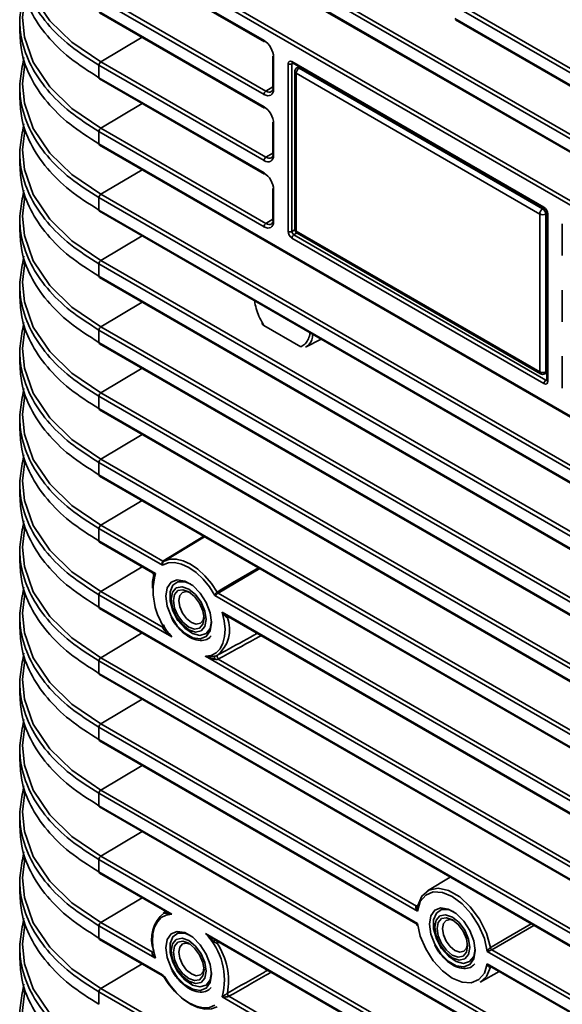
# Model space of a CAD drawing. Header units: millimetres. Extents: x 0 to 1118, y 0 to 864.
# Tile 11 of 250: x 102 to 115, y 198 to 221. Entities that reach past the tile are written whole.
import ezdxf

# ---------------------------------------------------------------- set-up
doc = ezdxf.new("R2010")
doc.units = ezdxf.units.MM

msp = doc.modelspace()

# ---------------------------------------------------------------- linework, layer by layer
at = {"color": 7, "linetype": 'Continuous', "lineweight": 35}
for p, q in [((188.261, 174.057), (104.292, 222.531)), ((104.336, 222.608), (188.305, 174.133)), ((145.446, 200.305), (107.333, 222.307)), ((107.443, 222.345), (145.423, 200.419)), ((104.292, 222.244), (108.111, 220.04)), ((104.305, 222.215), (108.124, 220.011)), ((107.333, 222.019), (145.446, 200.018)), ((107.393, 221.964), (145.412, 200.016)), ((108.111, 218.796), (104.292, 221)), ((104.336, 221.077), (108.154, 218.872)), ((104.292, 220.713), (108.111, 218.509)), ((132.297, 209.427), (112.527, 220.84)), ((112.57, 220.916), (132.341, 209.503)), ((102.462, 220.49), (102.462, 220.202)), ((104.305, 220.684), (108.124, 218.48)), ((112.527, 220.552), (132.297, 209.139)), ((112.54, 220.524), (132.31, 209.11)), ((105.29, 220.116), (104.336, 219.546)), ((108.314, 219.682), (108.314, 218.949)), ((108.332, 219.657), (108.332, 218.924)), ((102.578, 219.488), (102.556, 219.307)), ((104.292, 219.469), (104.292, 219.182)), ((108.111, 217.265), (104.292, 219.469)), ((104.336, 219.546), (108.154, 217.341)), ((108.668, 215.627), (108.668, 219.503)), ((108.784, 219.518), (108.756, 219.503)), ((108.756, 219.503), (108.756, 215.626)), ((108.757, 219.554), (114.589, 216.188)), ((108.77, 219.526), (114.602, 216.159)), ((108.919, 219.44), (108.87, 219.407)), ((108.95, 219.422), (108.923, 219.404)), ((108.923, 219.404), (114.559, 216.15)), ((104.292, 219.182), (108.111, 216.978)), ((104.305, 219.153), (108.124, 216.949)), ((108.825, 219.324), (108.825, 215.673)), ((114.491, 216.029), (108.855, 219.283)), ((108.855, 219.283), (108.855, 215.632)), ((102.462, 218.959), (102.462, 218.671)), ((108.154, 218.872), (108.314, 218.971)), ((105.29, 218.585), (104.336, 218.015)), ((104.336, 218.015), (108.154, 215.81)), ((108.314, 218.151), (108.314, 217.418)), ((108.332, 218.126), (108.332, 217.393)), ((102.578, 217.957), (102.556, 217.776)), ((104.292, 217.938), (104.292, 217.651)), ((108.111, 215.734), (104.292, 217.938)), ((104.292, 217.651), (188.261, 169.177)), ((104.305, 217.622), (188.274, 169.148)), ((102.462, 217.428), (102.462, 217.14)), ((108.154, 217.341), (108.314, 217.44)), ((105.29, 217.054), (104.336, 216.484)), ((108.314, 216.62), (108.314, 215.887)), ((102.578, 216.426), (102.556, 216.245)), ((188.261, 167.933), (104.292, 216.407)), ((104.292, 216.407), (104.292, 216.12)), ((104.336, 216.484), (188.305, 168.009)), ((108.332, 216.595), (108.332, 215.862)), ((114.559, 216.15), (114.588, 216.167)), ((104.292, 216.12), (188.261, 167.646)), ((104.305, 216.091), (188.274, 167.617)), ((114.491, 212.378), (114.491, 216.029)), ((114.659, 216.044), (114.63, 216.028)), ((114.63, 216.028), (114.63, 212.377)), ((114.659, 216.06), (114.659, 212.183)), ((114.677, 216.035), (114.677, 212.158)), ((102.462, 215.897), (102.462, 215.609)), ((108.154, 215.81), (108.314, 215.909)), ((115.014, 215.066), (115.014, 215.799)), ((105.29, 215.523), (104.336, 214.952)), ((108.756, 215.626), (108.826, 215.666)), ((114.589, 212.107), (108.757, 215.473)), ((108.87, 215.59), (108.8, 215.55)), ((108.8, 215.55), (114.632, 212.183)), ((108.855, 215.632), (114.491, 212.378)), ((108.875, 215.586), (114.512, 212.332)), ((102.578, 214.895), (102.556, 214.714)), ((188.261, 166.402), (104.292, 214.876)), ((104.292, 214.876), (104.292, 214.589)), ((104.336, 214.952), (188.305, 166.478)), ((104.292, 214.589), (188.261, 166.115)), ((104.305, 214.56), (188.274, 166.086)), ((102.462, 214.366), (102.462, 214.078)), ((115.014, 213.535), (115.014, 214.268)), ((105.29, 213.992), (104.336, 213.421)), ((104.336, 213.421), (188.305, 164.947)), ((108.106, 213.452), (108.964, 212.957)), ((102.578, 213.364), (102.556, 213.183)), ((188.261, 164.871), (104.292, 213.345)), ((104.292, 213.345), (104.292, 213.058)), ((104.292, 213.058), (188.261, 164.584)), ((104.305, 213.029), (188.274, 164.555)), ((109.43, 213.133), (109.072, 212.945)), ((109.092, 212.967), (109.139, 212.998)), ((102.462, 212.835), (102.462, 212.547)), ((115.014, 212.004), (115.014, 212.737)), ((105.29, 212.461), (104.336, 211.89)), ((114.606, 212.33), (114.659, 212.356)), ((114.63, 212.377), (114.659, 212.391)), ((114.632, 212.183), (114.659, 212.199)), ((102.578, 211.833), (102.556, 211.652)), ((104.336, 211.89), (188.305, 163.416)), ((188.261, 163.34), (104.292, 211.814)), ((104.292, 211.814), (104.292, 211.527)), ((104.292, 211.527), (188.261, 163.053)), ((104.305, 211.498), (188.274, 163.024)), ((102.462, 211.304), (102.462, 211.016)), ((105.29, 210.93), (104.336, 210.359)), ((102.578, 210.302), (102.556, 210.121)), ((188.261, 161.809), (104.292, 210.283)), ((104.292, 210.283), (104.292, 209.996)), ((104.336, 210.359), (188.305, 161.885)), ((104.292, 209.996), (188.261, 161.522)), ((102.462, 209.773), (102.462, 209.485)), ((104.305, 209.967), (188.274, 161.493)), ((105.29, 209.399), (104.336, 208.828)), ((102.578, 208.771), (102.556, 208.59)), ((104.292, 208.752), (104.292, 208.465)), ((105.762, 207.904), (104.292, 208.752)), ((104.336, 208.828), (105.772, 207.999)), ((104.292, 208.465), (105.597, 207.711)), ((104.305, 208.436), (105.53, 207.729)), ((105.772, 207.999), (106.72, 208.573)), ((102.462, 208.242), (102.462, 207.954)), ((105.29, 207.868), (104.336, 207.297)), ((108.015, 207.826), (107.053, 207.26)), ((104.336, 207.297), (105.778, 206.465)), ((102.578, 207.24), (102.556, 207.059)), ((104.292, 207.221), (104.292, 206.934)), ((105.98, 206.247), (104.292, 207.221)), ((105.963, 207.207), (105.963, 207.117)), ((188.261, 160.278), (106.977, 207.203)), ((107.053, 207.26), (188.305, 160.354)), ((104.292, 206.934), (188.261, 158.46)), ((104.305, 206.905), (188.274, 158.431)), ((107.142, 206.82), (188.261, 159.991)), ((102.462, 206.711), (102.462, 206.423)), ((107.235, 206.745), (188.274, 159.962)), ((107.292, 206.712), (107.264, 206.697)), ((105.778, 206.465), (105.789, 206.473)), ((106.369, 206.413), (106.448, 206.368)), ((105.29, 206.337), (104.336, 205.766)), ((107.076, 205.844), (107.222, 205.925)), ((102.578, 205.709), (102.556, 205.528)), ((188.261, 157.216), (104.292, 205.69)), ((104.292, 205.69), (104.292, 205.403)), ((104.336, 205.766), (188.305, 157.292)), ((188.261, 158.747), (106.759, 205.798)), ((107.022, 205.815), (107.076, 205.844)), ((107.024, 205.816), (107.036, 205.823)), ((107.061, 205.738), (107.048, 205.732)), ((107.048, 205.732), (188.305, 158.823)), ((104.292, 205.403), (188.261, 156.929)), ((104.305, 205.374), (188.274, 156.9)), ((102.462, 205.18), (102.462, 204.892)), ((105.29, 204.806), (104.336, 204.235)), ((102.578, 204.178), (102.556, 203.997)), ((104.292, 204.159), (104.292, 203.872)), ((111.66, 199.906), (104.292, 204.159)), ((104.336, 204.235), (111.638, 200.02)), ((104.292, 203.872), (111.66, 199.619)), ((102.462, 203.649), (102.462, 203.361)), ((104.305, 203.843), (111.627, 199.617)), ((105.29, 203.275), (104.336, 202.704)), ((102.578, 202.647), (102.556, 202.466)), ((188.261, 154.154), (104.292, 202.628)), ((104.292, 202.628), (104.292, 202.341)), ((104.336, 202.704), (188.305, 154.23)), ((104.292, 202.341), (188.261, 153.867)), ((104.305, 202.312), (188.274, 153.838)), ((102.462, 202.118), (102.462, 201.83)), ((105.29, 201.744), (104.336, 201.173)), ((102.578, 201.116), (102.556, 200.935)), ((104.336, 201.173), (188.305, 152.699)), ((188.261, 152.623), (104.292, 201.097)), ((104.292, 201.097), (104.292, 200.81)), ((104.292, 200.81), (105.98, 199.835)), ((104.305, 200.781), (105.76, 199.941)), ((112.419, 200.69), (111.895, 200.372)), ((102.462, 200.587), (102.462, 200.299)), ((105.29, 200.213), (104.336, 199.642)), ((111.638, 200.02), (111.679, 200.046)), ((105.76, 199.941), (105.808, 199.913)), ((105.817, 199.877), (105.78, 199.854)), ((105.801, 199.918), (105.808, 199.913)), ((105.802, 199.867), (105.814, 199.874)), ((105.81, 199.912), (105.811, 199.91)), ((102.578, 199.585), (102.556, 199.404)), ((104.292, 199.566), (104.292, 199.279)), ((105.597, 198.813), (104.292, 199.566)), ((104.336, 199.642), (105.528, 198.954)), ((112.062, 199.621), (112.062, 199.53)), ((114.353, 199.574), (113.386, 199.011)), ((106.759, 199.386), (188.261, 152.335)), ((104.292, 199.279), (105.762, 198.43)), ((104.305, 199.25), (105.752, 198.415)), ((105.963, 199.075), (105.963, 198.985)), ((106.985, 199.234), (188.274, 152.307)), ((107.07, 199.185), (107.036, 199.168)), ((102.462, 199.056), (102.462, 198.768)), ((131.721, 188.325), (113.277, 198.973)), ((113.386, 199.011), (131.729, 188.422)), ((105.29, 198.682), (104.336, 198.111)), ((112.468, 198.826), (112.546, 198.781)), ((113.277, 198.685), (131.721, 188.038)), ((113.336, 198.63), (131.709, 188.024)), ((113.361, 198.615), (113.351, 198.61)), ((113.114, 198.261), (113.555, 198.503)), ((106.369, 198.281), (106.448, 198.236)), ((102.578, 198.054), (102.556, 197.873)), ((188.261, 149.561), (104.292, 198.035)), ((104.292, 198.035), (104.292, 197.748)), ((104.336, 198.111), (188.305, 149.637)), ((107.298, 197.933), (188.305, 151.168)), ((188.261, 151.092), (107.142, 197.921))]:
    msp.add_line(p, q, dxfattribs=at)
at = {"color": 7, "linetype": 'Continuous', "lineweight": 35, "flags": 128}
for points in [[(102.556, 222.369), (102.523, 222.105), (102.566, 221.652), (102.771, 221.07), (103.154, 220.501), (103.668, 220.001), (104.336, 219.546), (104.336, 219.546), (104.336, 219.546)], [(102.556, 220.838), (102.523, 220.574), (102.566, 220.121), (102.771, 219.539), (103.154, 218.97), (103.668, 218.47), (104.336, 218.015), (104.336, 218.015), (104.336, 218.015)], [(102.556, 219.307), (102.523, 219.043), (102.566, 218.59), (102.771, 218.008), (103.154, 217.439), (103.668, 216.939), (104.336, 216.484), (104.336, 216.484), (104.336, 216.484)], [(102.556, 217.776), (102.523, 217.512), (102.566, 217.059), (102.771, 216.477), (103.154, 215.908), (103.668, 215.408), (104.336, 214.952), (104.336, 214.952), (104.336, 214.952)], [(102.556, 216.245), (102.523, 215.981), (102.566, 215.528), (102.771, 214.946), (103.154, 214.377), (103.668, 213.877), (104.336, 213.421), (104.336, 213.421), (104.336, 213.421)], [(102.556, 214.714), (102.523, 214.45), (102.566, 213.997), (102.771, 213.415), (103.154, 212.846), (103.668, 212.346), (104.336, 211.89), (104.336, 211.89), (104.336, 211.89)], [(102.556, 213.183), (102.523, 212.919), (102.566, 212.465), (102.771, 211.884), (103.154, 211.315), (103.668, 210.815), (104.336, 210.359), (104.336, 210.359), (104.336, 210.359)], [(114.659, 212.183), (114.659, 212.183), (114.659, 212.182)], [(102.556, 211.652), (102.523, 211.388), (102.566, 210.934), (102.771, 210.353), (103.154, 209.784), (103.668, 209.284), (104.336, 208.828), (104.336, 208.828), (104.336, 208.828)], [(102.556, 210.121), (102.523, 209.857), (102.566, 209.403), (102.771, 208.822), (103.154, 208.253), (103.668, 207.753), (104.336, 207.297), (104.336, 207.297), (104.336, 207.297)], [(102.556, 208.59), (102.523, 208.326), (102.566, 207.872), (102.771, 207.291), (103.154, 206.722), (103.668, 206.222), (104.336, 205.766), (104.336, 205.766), (104.336, 205.766)], [(106.735, 208.565), (106.035, 208.141), (105.797, 207.996)], [(106.977, 207.203), (106.848, 207.404), (106.7, 207.584), (106.538, 207.736), (106.37, 207.853), (106.201, 207.931), (106.039, 207.966), (105.891, 207.957), (105.762, 207.904)], [(105.797, 207.996), (105.93, 208.042), (106.081, 208.046), (106.244, 208.008), (106.413, 207.929), (106.582, 207.813), (106.745, 207.662), (106.896, 207.485), (107.029, 207.285)], [(107.029, 207.285), (107.1, 207.327), (107.385, 207.495), (107.98, 207.846)], [(106.899, 206.577), (106.867, 206.386), (106.775, 206.255), (106.634, 206.2), (106.461, 206.227), (106.278, 206.333), (106.105, 206.506), (105.964, 206.724), (105.872, 206.961), (105.84, 207.188), (105.872, 207.379), (105.964, 207.51), (106.105, 207.565), (106.278, 207.538), (106.461, 207.432), (106.634, 207.259), (106.775, 207.041), (106.867, 206.804), (106.899, 206.577)], [(106.401, 207.475), (106.28, 207.523), (106.12, 207.524), (106, 207.441), (105.936, 207.286), (105.936, 207.08), (106, 206.851), (106.12, 206.629), (106.28, 206.445), (106.458, 206.324), (106.629, 206.281), (106.772, 206.323), (106.866, 206.444), (106.898, 206.613)], [(106.082, 207.381), (105.994, 207.279), (105.963, 207.117), (105.994, 206.92), (106.082, 206.717), (106.214, 206.539), (106.369, 206.413), (106.525, 206.359), (106.657, 206.384), (106.745, 206.486), (106.776, 206.648), (106.745, 206.845), (106.657, 207.048), (106.525, 207.226), (106.37, 207.352), (106.214, 207.406), (106.082, 207.381)], [(106.12, 207.316), (106.043, 207.227), (106.016, 207.087), (106.043, 206.915), (106.119, 206.738), (106.234, 206.584), (106.369, 206.474), (106.505, 206.427), (106.619, 206.449), (106.696, 206.538), (106.723, 206.678), (106.696, 206.85), (106.62, 207.027), (106.505, 207.181), (106.37, 207.291), (106.234, 207.338), (106.12, 207.316)], [(106.225, 207.276), (106.162, 207.203), (106.14, 207.087), (106.162, 206.945), (106.225, 206.799), (106.32, 206.672), (106.431, 206.581), (106.543, 206.543), (106.638, 206.561), (106.701, 206.634), (106.722, 206.717)], [(106.402, 207.27), (106.32, 207.294), (106.225, 207.276)], [(102.556, 207.059), (102.523, 206.795), (102.566, 206.341), (102.771, 205.76), (103.154, 205.191), (103.668, 204.691), (104.336, 204.235), (104.336, 204.235), (104.336, 204.235)], [(106.759, 205.798), (106.89, 205.82), (107.004, 205.88), (107.095, 205.974), (107.161, 206.1), (107.2, 206.253), (107.21, 206.429), (107.19, 206.62), (107.142, 206.82)], [(102.556, 205.528), (102.523, 205.264), (102.566, 204.81), (102.771, 204.229), (103.154, 203.66), (103.668, 203.16), (104.336, 202.704), (104.336, 202.704), (104.336, 202.704)], [(102.556, 203.997), (102.523, 203.733), (102.566, 203.279), (102.771, 202.698), (103.154, 202.129), (103.668, 201.629), (104.336, 201.173), (104.336, 201.173), (104.336, 201.173)], [(102.556, 202.466), (102.523, 202.202), (102.566, 201.748), (102.771, 201.167), (103.154, 200.598), (103.668, 200.098), (104.336, 199.642), (104.336, 199.642), (104.336, 199.642)], [(102.556, 200.935), (102.523, 200.671), (102.566, 200.217), (102.771, 199.636), (103.154, 199.067), (103.668, 198.567), (104.336, 198.111), (104.336, 198.111), (104.336, 198.111)], [(111.672, 200.032), (111.767, 200.252), (111.927, 200.39), (112.139, 200.434), (112.384, 200.379), (112.64, 200.231), (112.885, 200.003), (113.096, 199.715), (113.257, 199.392), (113.351, 199.062)], [(113.277, 198.973), (113.21, 199.267), (113.083, 199.563), (112.908, 199.839), (112.697, 200.07), (112.468, 200.24), (112.239, 200.335), (112.029, 200.346), (111.853, 200.273), (111.727, 200.123), (111.66, 199.906)], [(112.998, 198.99), (112.966, 198.799), (112.874, 198.668), (112.733, 198.613), (112.56, 198.64), (112.376, 198.747), (112.204, 198.919), (112.063, 199.137), (111.971, 199.374), (111.939, 199.601), (111.971, 199.792), (112.063, 199.923), (112.204, 199.978), (112.376, 199.951), (112.56, 199.845), (112.733, 199.672), (112.874, 199.455), (112.966, 199.218), (112.998, 198.99)], [(105.98, 199.835), (105.849, 199.813), (105.735, 199.753), (105.644, 199.659), (105.578, 199.533), (105.539, 199.379), (105.53, 199.204), (105.549, 199.013), (105.597, 198.813)], [(112.5, 199.888), (112.379, 199.937), (112.219, 199.937), (112.099, 199.854), (112.035, 199.699), (112.035, 199.493), (112.099, 199.264), (112.219, 199.042), (112.379, 198.858), (112.557, 198.737), (112.728, 198.694), (112.87, 198.736), (112.964, 198.857), (112.997, 199.026)], [(112.181, 199.794), (112.093, 199.692), (112.062, 199.531), (112.093, 199.333), (112.181, 199.13), (112.313, 198.952), (112.468, 198.826), (112.624, 198.772), (112.756, 198.798), (112.844, 198.899), (112.875, 199.061), (112.844, 199.258), (112.756, 199.461), (112.624, 199.639), (112.469, 199.765), (112.313, 199.819), (112.181, 199.794)], [(112.218, 199.729), (112.142, 199.641), (112.115, 199.5), (112.142, 199.328), (112.218, 199.152), (112.333, 198.997), (112.468, 198.887), (112.603, 198.84), (112.718, 198.863), (112.795, 198.951), (112.822, 199.091), (112.795, 199.263), (112.718, 199.44), (112.604, 199.595), (112.469, 199.704), (112.333, 199.751), (112.218, 199.729)], [(111.66, 199.619), (111.727, 199.324), (111.853, 199.028), (112.029, 198.753), (112.239, 198.521), (112.468, 198.351), (112.697, 198.257), (112.908, 198.245), (113.083, 198.318), (113.21, 198.469), (113.277, 198.685)], [(112.324, 199.689), (112.261, 199.616), (112.239, 199.5), (112.261, 199.358), (112.324, 199.212), (112.418, 199.085), (112.53, 198.995), (112.642, 198.956), (112.736, 198.974), (112.8, 199.047), (112.82, 199.13)], [(112.501, 199.683), (112.419, 199.707), (112.324, 199.689)], [(113.351, 199.062), (113.423, 199.104), (113.71, 199.271), (114.292, 199.609)], [(102.556, 199.404), (102.523, 199.14), (102.566, 198.686), (102.771, 198.105), (103.154, 197.536), (103.668, 197.036), (104.336, 196.58), (104.336, 196.58), (104.336, 196.58)], [(106.899, 198.445), (106.867, 198.254), (106.775, 198.123), (106.634, 198.068), (106.461, 198.095), (106.278, 198.201), (106.105, 198.374), (105.964, 198.591), (105.872, 198.828), (105.84, 199.056), (105.872, 199.247), (105.964, 199.378), (106.105, 199.433), (106.278, 199.406), (106.461, 199.299), (106.634, 199.127), (106.775, 198.909), (106.867, 198.672), (106.899, 198.445)], [(106.401, 199.343), (106.28, 199.391), (106.12, 199.392), (106, 199.309), (105.936, 199.154), (105.936, 198.948), (106, 198.719), (106.12, 198.497), (106.28, 198.313), (106.458, 198.191), (106.629, 198.149), (106.772, 198.191), (106.866, 198.312), (106.898, 198.481)], [(106.082, 199.248), (105.994, 199.147), (105.963, 198.985), (105.994, 198.788), (106.082, 198.585), (106.214, 198.407), (106.369, 198.281), (106.525, 198.227), (106.657, 198.252), (106.745, 198.354), (106.776, 198.515), (106.745, 198.713), (106.657, 198.916), (106.525, 199.094), (106.37, 199.22), (106.214, 199.274), (106.082, 199.248)], [(106.12, 199.183), (106.043, 199.095), (106.016, 198.955), (106.043, 198.783), (106.119, 198.606), (106.234, 198.451), (106.369, 198.342), (106.505, 198.295), (106.619, 198.317), (106.696, 198.405), (106.723, 198.546), (106.696, 198.718), (106.62, 198.894), (106.505, 199.049), (106.37, 199.159), (106.234, 199.206), (106.12, 199.183)], [(106.225, 199.143), (106.162, 199.071), (106.14, 198.955), (106.162, 198.813), (106.225, 198.667), (106.32, 198.539), (106.431, 198.449), (106.543, 198.41), (106.638, 198.429), (106.701, 198.501), (106.722, 198.585)], [(106.402, 199.138), (106.32, 199.162), (106.225, 199.143)], [(113.351, 198.61), (113.257, 198.39), (113.114, 198.261)], [(113.351, 198.61), (113.353, 198.615), (113.355, 198.619)], [(105.762, 198.43), (105.891, 198.229), (106.039, 198.049), (106.201, 197.897), (106.37, 197.78), (106.538, 197.702), (106.7, 197.667), (106.848, 197.676), (106.977, 197.729)], [(107.029, 197.687), (106.896, 197.641), (106.745, 197.637), (106.582, 197.675), (106.413, 197.754), (106.244, 197.87), (106.081, 198.02), (105.93, 198.198), (105.797, 198.398)], [(102.556, 197.873), (102.523, 197.608), (102.566, 197.155), (102.771, 196.574), (103.154, 196.005), (103.668, 195.505), (104.336, 195.049), (104.336, 195.049), (104.336, 195.049)]]:
    msp.add_lwpolyline(points, dxfattribs=at)
at = {"color": 7, "linetype": 'Continuous', "lineweight": 35}
for centre, radius, start, end in [((108.141, 220.036), 0.03, 172.814, 235.8738), ((108.344, 219.685), 0.0309, 185.0787, 246.2415), ((102.57, 219.437), 0.0521, 80.7408, 174.4146), ((104.389, 219.465), 0.0963, 123.2297, 177.3477), ((108.713, 219.589), 0.0963, 242.6565, 296.7662), ((108.787, 219.551), 0.03, 172.814, 235.8738), ((108.925, 219.324), 0.1, 123.4587, 180), ((109.009, 219.276), 0.154, 123.85, 177.3048), ((108.894, 219.362), 0.0509, 55.2601, 117.6804), ((104.322, 219.178), 0.03, 172.814, 235.8738), ((108.873, 219.327), 0.0481, 184.1998, 247.1204), ((108.344, 218.952), 0.0309, 185.0787, 246.2415), ((108.207, 218.792), 0.0963, 123.2297, 177.3477), ((108.141, 218.505), 0.03, 172.814, 235.8738), ((104.389, 217.934), 0.0963, 123.2297, 177.3477), ((108.344, 218.154), 0.0309, 185.0787, 246.2415), ((102.57, 217.906), 0.0521, 80.7408, 174.4146), ((104.322, 217.647), 0.03, 172.814, 235.8738), ((108.207, 217.261), 0.0963, 123.2297, 177.3477), ((108.344, 217.421), 0.0309, 185.0787, 246.2415), ((108.141, 216.974), 0.03, 172.814, 235.8738), ((108.344, 216.623), 0.0309, 185.0787, 246.2415), ((102.57, 216.375), 0.0521, 80.7408, 174.4146), ((104.389, 216.403), 0.0963, 123.2297, 177.3477), ((114.645, 216.022), 0.154, 123.85, 177.3048), ((114.467, 216.015), 0.164, 4.4698, 55.5302), ((114.619, 216.184), 0.03, 172.8195, 235.819), ((104.322, 216.116), 0.03, 172.814, 235.8738), ((114.562, 216.166), 0.154, 242.6993, 296.146), ((114.69, 216.063), 0.0317, 186.7063, 245.4812), ((108.207, 215.73), 0.0963, 123.2297, 177.3477), ((108.344, 215.89), 0.0309, 185.0787, 246.2415), ((108.713, 215.712), 0.0963, 242.6565, 296.7662), ((108.853, 215.469), 0.0963, 123.2297, 177.3477), ((108.925, 215.673), 0.1, 180, 240.0027), ((108.873, 215.676), 0.0481, 184.1998, 247.1204), ((108.904, 215.627), 0.0495, 173.8253, 234.8625), ((102.57, 214.844), 0.0521, 80.7408, 174.4146), ((104.389, 214.872), 0.0963, 123.2297, 177.3477), ((104.322, 214.585), 0.03, 172.814, 235.8738), ((104.389, 213.341), 0.0963, 123.2297, 177.3477), ((102.57, 213.313), 0.0521, 80.7408, 174.4146), ((104.322, 213.054), 0.03, 172.814, 235.8738), ((114.562, 212.515), 0.154, 242.6993, 296.146), ((114.539, 212.372), 0.0481, 172.8844, 235.8034), ((114.562, 212.419), 0.1, 240.0027, 296.5359), ((114.581, 212.372), 0.0495, 301.3067, 5.7549), ((114.685, 212.102), 0.0963, 123.2297, 177.3477), ((114.691, 212.187), 0.032, 188.5414, 245.3188), ((102.57, 211.782), 0.0521, 80.7408, 174.4146), ((104.389, 211.81), 0.0963, 123.2297, 177.3477), ((104.322, 211.523), 0.03, 172.814, 235.8738), ((102.57, 210.251), 0.0521, 80.7408, 174.4146), ((104.389, 210.279), 0.0963, 123.2297, 177.3477), ((104.322, 209.992), 0.03, 172.814, 235.8738), ((102.57, 208.72), 0.0521, 80.7408, 174.4146), ((104.389, 208.748), 0.0963, 123.2297, 177.3477), ((104.322, 208.461), 0.03, 172.814, 235.8738), ((105.787, 208.02), 0.0256, 234.8757, 292.6539), ((106.529, 207.42), 1.001, 164.9925, 182.5733), ((107.076, 207.316), 1.53, 165.0107, 224.3074), ((104.389, 207.217), 0.0963, 123.2297, 177.3477), ((107.093, 207.322), 0.0735, 209.7196, 237.7417), ((102.57, 207.189), 0.0521, 80.7408, 174.4146), ((104.322, 206.93), 0.03, 172.814, 235.8738), ((106.545, 206.42), 0.771, 308.4552, 21.0693), ((107.301, 206.707), 0.0386, 150.2149, 195.7884), ((102.57, 205.658), 0.0521, 80.7408, 174.4146), ((104.389, 205.686), 0.0963, 123.2297, 177.3477), ((104.322, 205.399), 0.03, 172.814, 235.8738), ((102.57, 204.127), 0.0521, 80.7408, 174.4146), ((104.389, 204.155), 0.0963, 123.2297, 177.3477), ((104.322, 203.868), 0.03, 172.814, 235.8738), ((102.57, 202.596), 0.0521, 80.7408, 174.4146), ((104.389, 202.624), 0.0963, 123.2297, 177.3477), ((104.322, 202.337), 0.03, 172.814, 235.8738), ((102.57, 201.065), 0.0521, 80.7408, 174.4146), ((104.389, 201.093), 0.0963, 123.2297, 177.3477), ((104.322, 200.806), 0.03, 172.814, 235.8738), ((111.652, 200.041), 0.0256, 235.1406, 295.1385), ((106.281, 199.263), 0.771, 128.4552, 201.0693), ((102.57, 199.534), 0.0521, 80.7408, 174.4146), ((104.389, 199.562), 0.0963, 123.2297, 177.3477), ((105.664, 198.317), 1.53, 345.0107, 44.3074), ((104.322, 199.275), 0.03, 172.814, 235.8738), ((105.718, 198.287), 1.572, 349.6193, 33.7958), ((105.543, 198.974), 0.025, 234.486, 297.5598), ((113.43, 199.078), 0.0807, 191.2513, 236.3591), ((102.57, 198.003), 0.0521, 80.7408, 174.4146), ((104.389, 198.031), 0.0963, 123.2297, 177.3477), ((107.338, 197.995), 0.0746, 173.2775, 237.4934)]:
    msp.add_arc(centre, radius, start, end, dxfattribs=at)
for centre, major_axis, ratio, start_param, end_param in [((108.111, 219.784), (-0.156, 0.271), 0.577557, 3.927224, 5.497716), ((108.757, 219.452), (-0.063, 0.108), 0.577206, 5.498021, 7.068512), ((108.801, 219.478), (-0.0329, 0.0532), 0.576506, 6.236338, 7.051126), ((108.111, 219.051), (-0.156, 0.271), 0.577206, 2.356428, 3.92692), ((108.155, 219.077), (-0.123, 0.218), 0.577096, 2.360785, 3.931276), ((108.111, 218.253), (-0.156, 0.271), 0.577557, 3.927224, 5.497716), ((108.111, 217.52), (-0.156, 0.271), 0.577206, 2.356428, 3.92692), ((108.155, 217.546), (-0.123, 0.218), 0.577096, 2.360785, 3.931276), ((108.111, 216.722), (-0.156, 0.271), 0.577557, 3.927224, 5.497716), ((114.589, 216.086), (-0.062, 0.108), 0.577557, 3.927224, 5.497716), ((108.111, 215.989), (-0.156, 0.271), 0.577206, 2.356428, 3.92692), ((108.155, 216.015), (-0.123, 0.218), 0.577096, 2.360785, 3.931276), ((108.757, 215.576), (-0.062, 0.108), 0.577557, 0.785632, 2.356124), ((108.801, 215.601), (-0.0312, 0.0541), 0.598058, 0.785633, 2.356125), ((114.589, 212.209), (-0.063, 0.108), 0.577206, 2.356428, 3.92692), ((114.633, 212.234), (-0.0296, 0.0551), 0.576503, 2.373814, 3.171233)]:
    msp.add_ellipse(centre, major_axis=major_axis, ratio=ratio, start_param=start_param, end_param=end_param, dxfattribs=at)
for points, knots in [([(104.292, 219.469), (104.064, 219.614), (103.601, 219.908), (103.075, 220.427), (102.689, 220.993), (102.496, 221.54), (102.441, 222.05), (102.492, 222.352), (102.518, 222.504)], [0, 0, 0, 0, 0.177003, 0.358915, 0.539698, 0.725724, 0.861769, 1, 1, 1, 1]), ([(102.465, 221.733), (102.472, 221.591), (102.49, 221.249), (102.689, 220.711), (103.066, 220.149), (103.595, 219.625), (104.058, 219.331), (104.292, 219.182)], [0, 0, 0, 0, 0.150234, 0.361917, 0.579738, 0.786994, 1, 1, 1, 1]), ([(104.292, 217.938), (104.064, 218.083), (103.601, 218.377), (103.075, 218.895), (102.689, 219.462), (102.496, 220.009), (102.441, 220.519), (102.492, 220.821), (102.518, 220.973)], [0, 0, 0, 0, 0.177003, 0.358915, 0.539698, 0.725724, 0.861769, 1, 1, 1, 1]), ([(102.465, 220.202), (102.472, 220.06), (102.49, 219.718), (102.689, 219.18), (103.066, 218.618), (103.595, 218.094), (104.058, 217.8), (104.292, 217.651)], [0, 0, 0, 0, 0.150234, 0.361917, 0.579738, 0.786994, 1, 1, 1, 1]), ([(102.518, 219.442), (102.521, 219.456), (102.529, 219.493), (102.541, 219.564), (102.549, 219.622), (102.552, 219.646)], [0, 0, 0, 0, 0.279779, 0.706696, 1, 1, 1, 1]), ([(104.292, 216.407), (104.064, 216.552), (103.601, 216.846), (103.075, 217.364), (102.689, 217.931), (102.496, 218.478), (102.441, 218.988), (102.492, 219.29), (102.518, 219.442)], [0, 0, 0, 0, 0.1770027, 0.3589155, 0.5396984, 0.7257239, 0.8617694, 1, 1, 1, 1]), ([(108.761, 219.529), (108.762, 219.529), (108.762, 219.529), (108.768, 219.527), (108.77, 219.526)], [0, 0, 0, 0, 0.587616, 1, 1, 1, 1]), ([(102.465, 218.671), (102.472, 218.529), (102.49, 218.187), (102.689, 217.649), (103.066, 217.087), (103.595, 216.563), (104.058, 216.269), (104.292, 216.12)], [0, 0, 0, 0, 0.150234, 0.361917, 0.579738, 0.786994, 1, 1, 1, 1]), ([(102.518, 217.911), (102.521, 217.925), (102.529, 217.962), (102.541, 218.033), (102.549, 218.091), (102.552, 218.115)], [0, 0, 0, 0, 0.279779, 0.706696, 1, 1, 1, 1]), ([(104.292, 214.876), (104.064, 215.021), (103.601, 215.315), (103.075, 215.833), (102.689, 216.4), (102.496, 216.947), (102.441, 217.457), (102.492, 217.759), (102.518, 217.911)], [0, 0, 0, 0, 0.177003, 0.358915, 0.539698, 0.725724, 0.861769, 1, 1, 1, 1]), ([(102.465, 217.14), (102.472, 216.998), (102.49, 216.656), (102.689, 216.118), (103.066, 215.556), (103.595, 215.032), (104.058, 214.738), (104.292, 214.589)], [0, 0, 0, 0, 0.1502341, 0.3619167, 0.5797381, 0.7869944, 1, 1, 1, 1]), ([(104.292, 213.345), (104.064, 213.49), (103.601, 213.784), (103.075, 214.302), (102.689, 214.869), (102.496, 215.416), (102.441, 215.925), (102.492, 216.228), (102.518, 216.38)], [0, 0, 0, 0, 0.177003, 0.358915, 0.539698, 0.725724, 0.861769, 1, 1, 1, 1]), ([(102.518, 216.38), (102.521, 216.394), (102.529, 216.431), (102.541, 216.502), (102.549, 216.56), (102.552, 216.584)], [0, 0, 0, 0, 0.279779, 0.706696, 1, 1, 1, 1]), ([(114.602, 216.159), (114.606, 216.156), (114.614, 216.151), (114.629, 216.136), (114.643, 216.115), (114.653, 216.093), (114.658, 216.073), (114.659, 216.064), (114.659, 216.06)], [0, 0, 0, 0, 0.160968, 0.324807, 0.503917, 0.691511, 0.858353, 1, 1, 1, 1]), ([(102.465, 215.609), (102.472, 215.467), (102.49, 215.125), (102.689, 214.587), (103.066, 214.025), (103.595, 213.501), (104.058, 213.207), (104.292, 213.058)], [0, 0, 0, 0, 0.150234, 0.361917, 0.579738, 0.786994, 1, 1, 1, 1]), ([(102.518, 214.849), (102.521, 214.863), (102.529, 214.9), (102.541, 214.971), (102.549, 215.029), (102.552, 215.053)], [0, 0, 0, 0, 0.279779, 0.706696, 1, 1, 1, 1]), ([(104.292, 211.814), (104.064, 211.959), (103.601, 212.253), (103.075, 212.771), (102.689, 213.338), (102.496, 213.885), (102.441, 214.394), (102.492, 214.697), (102.518, 214.849)], [0, 0, 0, 0, 0.177003, 0.358915, 0.539698, 0.725724, 0.861769, 1, 1, 1, 1]), ([(102.465, 214.078), (102.472, 213.936), (102.49, 213.594), (102.689, 213.056), (103.066, 212.494), (103.595, 211.97), (104.058, 211.676), (104.292, 211.527)], [0, 0, 0, 0, 0.150234, 0.361917, 0.579738, 0.786994, 1, 1, 1, 1]), ([(107.899, 214.017), (107.9, 214.002), (107.904, 213.932), (107.942, 213.797), (108.009, 213.62), (108.074, 213.508), (108.106, 213.452)], [0, 0, 0, 0, 0.083437, 0.389238, 0.693971, 1, 1, 1, 1]), ([(102.518, 213.318), (102.521, 213.332), (102.529, 213.369), (102.541, 213.44), (102.549, 213.498), (102.552, 213.522)], [0, 0, 0, 0, 0.279779, 0.706696, 1, 1, 1, 1]), ([(108.106, 213.452), (108.098, 213.457), (108.083, 213.466), (108.069, 213.478), (108.065, 213.489), (108.067, 213.498), (108.073, 213.507), (108.08, 213.512), (108.084, 213.515)], [0, 0, 0, 0, 0.294317, 0.501672, 0.615751, 0.729933, 0.855191, 1, 1, 1, 1]), ([(104.292, 210.283), (104.064, 210.428), (103.601, 210.722), (103.075, 211.24), (102.689, 211.807), (102.496, 212.354), (102.441, 212.863), (102.492, 213.166), (102.518, 213.318)], [0, 0, 0, 0, 0.177003, 0.358915, 0.539698, 0.725724, 0.861769, 1, 1, 1, 1]), ([(108.964, 212.957), (108.997, 212.975), (109.061, 213.012), (109.128, 213.113), (109.166, 213.204), (109.171, 213.268), (109.172, 213.282)], [0, 0, 0, 0, 0.305881, 0.610761, 0.916267, 1, 1, 1, 1]), ([(109.241, 213.242), (109.236, 213.198), (109.218, 213.058), (109.131, 212.991), (109.072, 212.945)], [0, 0, 0, 0, 0.314724, 1, 1, 1, 1]), ([(102.465, 212.547), (102.472, 212.405), (102.49, 212.063), (102.689, 211.525), (103.066, 210.963), (103.595, 210.439), (104.058, 210.145), (104.292, 209.996)], [0, 0, 0, 0, 0.150234, 0.361917, 0.579738, 0.786994, 1, 1, 1, 1]), ([(114.659, 212.183), (114.659, 212.18), (114.658, 212.174), (114.658, 212.175), (114.658, 212.175)], [0, 0, 0, 0, 0.614199, 1, 1, 1, 1]), ([(102.518, 211.787), (102.521, 211.801), (102.529, 211.838), (102.541, 211.909), (102.549, 211.967), (102.552, 211.991)], [0, 0, 0, 0, 0.279779, 0.706696, 1, 1, 1, 1]), ([(104.292, 208.752), (104.064, 208.897), (103.601, 209.191), (103.075, 209.709), (102.689, 210.276), (102.496, 210.823), (102.441, 211.332), (102.492, 211.635), (102.518, 211.787)], [0, 0, 0, 0, 0.177003, 0.358915, 0.539698, 0.725724, 0.861769, 1, 1, 1, 1]), ([(102.465, 211.016), (102.472, 210.874), (102.49, 210.532), (102.689, 209.994), (103.066, 209.432), (103.595, 208.908), (104.058, 208.614), (104.292, 208.465)], [0, 0, 0, 0, 0.150234, 0.361917, 0.579738, 0.786994, 1, 1, 1, 1]), ([(102.518, 210.256), (102.521, 210.27), (102.529, 210.307), (102.541, 210.378), (102.549, 210.436), (102.552, 210.46)], [0, 0, 0, 0, 0.279779, 0.706696, 1, 1, 1, 1]), ([(104.292, 207.221), (104.064, 207.366), (103.601, 207.66), (103.075, 208.178), (102.689, 208.745), (102.496, 209.292), (102.441, 209.801), (102.492, 210.104), (102.518, 210.256)], [0, 0, 0, 0, 0.1770027, 0.3589155, 0.5396984, 0.7257239, 0.8617694, 1, 1, 1, 1]), ([(102.465, 209.485), (102.472, 209.343), (102.49, 209.001), (102.689, 208.463), (103.066, 207.901), (103.595, 207.377), (104.058, 207.083), (104.292, 206.934)], [0, 0, 0, 0, 0.1502341, 0.3619167, 0.5797381, 0.7869944, 1, 1, 1, 1]), ([(102.518, 208.725), (102.521, 208.739), (102.529, 208.776), (102.541, 208.847), (102.549, 208.905), (102.552, 208.929)], [0, 0, 0, 0, 0.279779, 0.706696, 1, 1, 1, 1]), ([(104.292, 205.69), (104.064, 205.835), (103.601, 206.129), (103.075, 206.647), (102.689, 207.214), (102.496, 207.761), (102.441, 208.27), (102.492, 208.573), (102.518, 208.725)], [0, 0, 0, 0, 0.177003, 0.358915, 0.539698, 0.725724, 0.861769, 1, 1, 1, 1]), ([(102.465, 207.954), (102.472, 207.812), (102.49, 207.47), (102.689, 206.932), (103.066, 206.37), (103.595, 205.846), (104.058, 205.552), (104.292, 205.403)], [0, 0, 0, 0, 0.150234, 0.361917, 0.579738, 0.786994, 1, 1, 1, 1]), ([(105.762, 207.904), (105.762, 207.904), (105.758, 207.913), (105.752, 207.931), (105.75, 207.952), (105.753, 207.971), (105.758, 207.986), (105.767, 207.996), (105.772, 207.999), (105.772, 207.999)], [0, 0, 0, 0, 0.012183, 0.263214, 0.511502, 0.6016, 0.796148, 0.984079, 1, 1, 1, 1]), ([(105.797, 207.996), (105.797, 207.996), (105.791, 207.993), (105.782, 207.984), (105.773, 207.969), (105.766, 207.951), (105.761, 207.93), (105.761, 207.913), (105.762, 207.904), (105.762, 207.904)], [0, 0, 0, 0, 0.015978, 0.204438, 0.398915, 0.488814, 0.736529, 0.987771, 1, 1, 1, 1]), ([(105.53, 207.73), (105.534, 207.728), (105.549, 207.719), (105.576, 207.715), (105.597, 207.711), (105.597, 207.711)], [0, 0, 0, 0, 0.225444, 0.991576, 1, 1, 1, 1]), ([(105.53, 207.729), (105.533, 207.727), (105.541, 207.722), (105.55, 207.707), (105.554, 207.689), (105.551, 207.679), (105.55, 207.675)], [0, 0, 0, 0, 0.206574, 0.490496, 0.800876, 1, 1, 1, 1]), ([(105.597, 207.711), (105.597, 207.711), (105.582, 207.701), (105.563, 207.688), (105.55, 207.676), (105.551, 207.675), (105.551, 207.675)], [0, 0, 0, 0, 0.007199, 0.655643, 0.96505, 1, 1, 1, 1]), ([(102.518, 207.194), (102.521, 207.208), (102.529, 207.245), (102.541, 207.316), (102.549, 207.374), (102.552, 207.398)], [0, 0, 0, 0, 0.279779, 0.706696, 1, 1, 1, 1]), ([(106.977, 207.203), (106.977, 207.203), (106.978, 207.21), (106.982, 207.225), (106.991, 207.244), (107.001, 207.26), (107.013, 207.273), (107.023, 207.282), (107.028, 207.285), (107.029, 207.285)], [0, 0, 0, 0, 0.012229, 0.263471, 0.511186, 0.601085, 0.795562, 0.984022, 1, 1, 1, 1]), ([(104.292, 204.159), (104.064, 204.304), (103.601, 204.598), (103.075, 205.116), (102.689, 205.683), (102.496, 206.23), (102.441, 206.739), (102.492, 207.042), (102.518, 207.194)], [0, 0, 0, 0, 0.177003, 0.358915, 0.539698, 0.725724, 0.861769, 1, 1, 1, 1]), ([(107.053, 207.26), (107.053, 207.259), (107.048, 207.256), (107.036, 207.249), (107.022, 207.239), (107.006, 207.227), (106.991, 207.215), (106.981, 207.207), (106.977, 207.203), (106.977, 207.203)], [0, 0, 0, 0, 0.015921, 0.203852, 0.3984, 0.488498, 0.736786, 0.987817, 1, 1, 1, 1]), ([(107.264, 206.697), (107.261, 206.696), (107.254, 206.693), (107.246, 206.696), (107.236, 206.701), (107.218, 206.713), (107.183, 206.752), (107.157, 206.792), (107.142, 206.82), (107.142, 206.82)], [0, 0, 0, 0, 0.052179, 0.138516, 0.140204, 0.259249, 0.496744, 0.994474, 1, 1, 1, 1]), ([(107.142, 206.82), (107.142, 206.82), (107.163, 206.798), (107.192, 206.771), (107.227, 206.75), (107.235, 206.746)], [0, 0, 0, 0, 0.008521, 0.783461, 1, 1, 1, 1]), ([(105.963, 206.71), (105.971, 206.692), (106.012, 206.598), (106.131, 206.446), (106.304, 206.282), (106.494, 206.178), (106.672, 206.152), (106.813, 206.186), (106.867, 206.248), (106.888, 206.272)], [0, 0, 0, 0, 0.040805, 0.215885, 0.391606, 0.568758, 0.747567, 0.903894, 1, 1, 1, 1]), ([(102.465, 206.423), (102.472, 206.281), (102.49, 205.939), (102.689, 205.401), (103.066, 204.839), (103.595, 204.315), (104.058, 204.021), (104.292, 203.872)], [0, 0, 0, 0, 0.150234, 0.361917, 0.579738, 0.786994, 1, 1, 1, 1]), ([(105.801, 206.406), (105.794, 206.416), (105.783, 206.431), (105.772, 206.448), (105.772, 206.457), (105.774, 206.462), (105.776, 206.464), (105.778, 206.465)], [0, 0, 0, 0, 0.510201, 0.759451, 0.872691, 0.932327, 1, 1, 1, 1]), ([(105.819, 206.475), (105.819, 206.474), (105.817, 206.471), (105.81, 206.468), (105.8, 206.468), (105.793, 206.471), (105.789, 206.473)], [0, 0, 0, 0, 0.100253, 0.400169, 0.700084, 1, 1, 1, 1]), ([(105.802, 206.521), (105.801, 206.52), (105.799, 206.518), (105.796, 206.514), (105.796, 206.503), (105.803, 206.481), (105.812, 206.463), (105.818, 206.45)], [0, 0, 0, 0, 0.0659589, 0.1276517, 0.2447741, 0.4964922, 1, 1, 1, 1]), ([(105.98, 206.247), (105.98, 206.247), (105.943, 206.274), (105.883, 206.322), (105.825, 206.377), (105.804, 206.403), (105.801, 206.406)], [0, 0, 0, 0, 0.00684, 0.560651, 0.940963, 1, 1, 1, 1]), ([(105.823, 206.444), (105.82, 206.45), (105.816, 206.461), (105.813, 206.467), (105.815, 206.469), (105.815, 206.471)], [0, 0, 0, 0, 0.4818918, 0.7262447, 1, 1, 1, 1]), ([(105.818, 206.45), (105.82, 206.446), (105.839, 206.413), (105.89, 206.343), (105.945, 206.282), (105.98, 206.247), (105.98, 206.247)], [0, 0, 0, 0, 0.058286, 0.435927, 0.993064, 1, 1, 1, 1]), ([(108.043, 206.279), (107.996, 206.253), (107.67, 206.072), (107.342, 205.893), (107.061, 205.738)], [0, 0, 0, 0, 0.1423942, 1, 1, 1, 1]), ([(107.221, 205.925), (107.44, 206.045), (107.685, 206.179), (107.93, 206.314), (107.956, 206.329)], [0, 0, 0, 0, 0.893312, 1, 1, 1, 1]), ([(102.518, 205.663), (102.521, 205.677), (102.529, 205.714), (102.541, 205.785), (102.549, 205.843), (102.552, 205.867)], [0, 0, 0, 0, 0.279779, 0.706696, 1, 1, 1, 1]), ([(106.969, 205.732), (106.964, 205.733), (106.93, 205.739), (106.859, 205.758), (106.796, 205.782), (106.759, 205.797), (106.759, 205.798)], [0, 0, 0, 0, 0.059037, 0.439349, 0.99316, 1, 1, 1, 1]), ([(106.759, 205.798), (106.759, 205.798), (106.794, 205.792), (106.852, 205.787), (106.917, 205.791), (106.947, 205.796), (106.951, 205.796)], [0, 0, 0, 0, 0.0069355, 0.5640731, 0.9417142, 1, 1, 1, 1]), ([(106.951, 205.796), (106.963, 205.798), (106.98, 205.801), (107.001, 205.807), (107.013, 205.811), (107.019, 205.814), (107.022, 205.815), (107.024, 205.816)], [0, 0, 0, 0, 0.503507, 0.755222, 0.872342, 0.934095, 1, 1, 1, 1]), ([(107.048, 205.732), (107.047, 205.731), (107.044, 205.729), (107.037, 205.727), (107.024, 205.726), (107.001, 205.728), (106.981, 205.731), (106.969, 205.732)], [0, 0, 0, 0, 0.0676729, 0.127424, 0.2415799, 0.4963388, 1, 1, 1, 1]), ([(104.292, 202.628), (104.064, 202.773), (103.601, 203.067), (103.075, 203.585), (102.689, 204.152), (102.496, 204.699), (102.441, 205.208), (102.492, 205.511), (102.518, 205.663)], [0, 0, 0, 0, 0.177003, 0.358915, 0.539698, 0.725724, 0.861769, 1, 1, 1, 1]), ([(102.465, 204.892), (102.472, 204.75), (102.49, 204.408), (102.689, 203.87), (103.066, 203.308), (103.595, 202.784), (104.058, 202.49), (104.292, 202.341)], [0, 0, 0, 0, 0.150234, 0.361917, 0.579738, 0.786994, 1, 1, 1, 1]), ([(102.518, 204.132), (102.521, 204.146), (102.529, 204.183), (102.541, 204.254), (102.549, 204.312), (102.552, 204.336)], [0, 0, 0, 0, 0.279779, 0.706696, 1, 1, 1, 1]), ([(104.292, 201.097), (104.064, 201.242), (103.601, 201.536), (103.075, 202.054), (102.689, 202.621), (102.496, 203.168), (102.441, 203.677), (102.492, 203.98), (102.518, 204.132)], [0, 0, 0, 0, 0.177003, 0.358915, 0.539698, 0.725724, 0.861769, 1, 1, 1, 1]), ([(102.465, 203.361), (102.472, 203.219), (102.49, 202.877), (102.689, 202.339), (103.066, 201.777), (103.595, 201.253), (104.058, 200.959), (104.292, 200.81)], [0, 0, 0, 0, 0.150234, 0.361917, 0.579738, 0.786994, 1, 1, 1, 1]), ([(102.518, 202.601), (102.521, 202.615), (102.529, 202.652), (102.541, 202.723), (102.549, 202.781), (102.552, 202.805)], [0, 0, 0, 0, 0.279779, 0.706696, 1, 1, 1, 1]), ([(104.292, 199.566), (104.064, 199.711), (103.601, 200.005), (103.075, 200.523), (102.689, 201.09), (102.496, 201.637), (102.441, 202.146), (102.492, 202.449), (102.518, 202.601)], [0, 0, 0, 0, 0.177003, 0.358915, 0.539698, 0.725724, 0.861769, 1, 1, 1, 1]), ([(102.465, 201.83), (102.472, 201.688), (102.49, 201.346), (102.689, 200.808), (103.066, 200.246), (103.595, 199.722), (104.058, 199.428), (104.292, 199.279)], [0, 0, 0, 0, 0.1502341, 0.3619167, 0.5797381, 0.7869944, 1, 1, 1, 1]), ([(102.518, 201.07), (102.521, 201.084), (102.529, 201.121), (102.541, 201.192), (102.549, 201.25), (102.552, 201.274)], [0, 0, 0, 0, 0.279779, 0.706696, 1, 1, 1, 1]), ([(104.292, 198.035), (104.064, 198.18), (103.601, 198.474), (103.075, 198.992), (102.689, 199.559), (102.496, 200.106), (102.441, 200.615), (102.492, 200.918), (102.518, 201.07)], [0, 0, 0, 0, 0.177003, 0.358915, 0.539698, 0.725724, 0.861769, 1, 1, 1, 1]), ([(102.465, 200.299), (102.472, 200.157), (102.49, 199.815), (102.689, 199.277), (103.066, 198.715), (103.595, 198.191), (104.058, 197.897), (104.292, 197.748)], [0, 0, 0, 0, 0.150234, 0.361917, 0.579738, 0.786994, 1, 1, 1, 1]), ([(111.66, 199.906), (111.66, 199.906), (111.651, 199.918), (111.64, 199.935), (111.629, 199.962), (111.624, 199.983), (111.625, 200.001), (111.63, 200.012), (111.634, 200.017), (111.637, 200.02), (111.638, 200.02)], [0, 0, 0, 0, 0.007763, 0.321506, 0.440007, 0.666124, 0.830628, 0.88288, 0.980766, 1, 1, 1, 1]), ([(111.652, 199.996), (111.652, 199.996), (111.649, 199.986), (111.649, 199.969), (111.651, 199.939), (111.656, 199.92), (111.66, 199.906), (111.66, 199.906)], [0, 0, 0, 0, 0.010793, 0.344996, 0.520565, 0.988358, 1, 1, 1, 1]), ([(111.672, 200.032), (111.672, 200.031), (111.668, 200.029), (111.663, 200.024), (111.656, 200.012), (111.654, 200.003), (111.652, 199.996)], [0, 0, 0, 0, 0.059316, 0.367061, 0.5206925, 1, 1, 1, 1]), ([(105.778, 199.951), (105.776, 199.951), (105.774, 199.949), (105.772, 199.946), (105.772, 199.94), (105.783, 199.93), (105.794, 199.923), (105.801, 199.918)], [0, 0, 0, 0, 0.0676729, 0.127424, 0.2415799, 0.4963388, 1, 1, 1, 1]), ([(105.818, 199.854), (105.812, 199.855), (105.803, 199.857), (105.796, 199.859), (105.796, 199.862), (105.799, 199.865), (105.801, 199.866), (105.802, 199.867)], [0, 0, 0, 0, 0.503507, 0.7552216, 0.8723419, 0.9340945, 1, 1, 1, 1]), ([(105.808, 199.913), (105.809, 199.913), (105.828, 199.902), (105.883, 199.876), (105.943, 199.851), (105.98, 199.835), (105.98, 199.835)], [0, 0, 0, 0, 0.008112, 0.409006, 0.992789, 1, 1, 1, 1]), ([(105.98, 199.835), (105.98, 199.835), (105.945, 199.841), (105.89, 199.847), (105.839, 199.851), (105.82, 199.854), (105.818, 199.854)], [0, 0, 0, 0, 0.006936, 0.564073, 0.941714, 1, 1, 1, 1]), ([(104.292, 196.504), (104.064, 196.649), (103.601, 196.943), (103.075, 197.461), (102.689, 198.028), (102.496, 198.575), (102.441, 199.084), (102.492, 199.387), (102.518, 199.539)], [0, 0, 0, 0, 0.1770027, 0.3589155, 0.5396984, 0.7257239, 0.8617694, 1, 1, 1, 1]), ([(102.518, 199.539), (102.521, 199.553), (102.529, 199.59), (102.541, 199.661), (102.549, 199.719), (102.552, 199.743)], [0, 0, 0, 0, 0.279779, 0.706696, 1, 1, 1, 1]), ([(111.627, 199.617), (111.628, 199.617), (111.63, 199.616), (111.641, 199.616), (111.651, 199.617), (111.66, 199.618), (111.66, 199.619)], [0, 0, 0, 0, 0.2597253, 0.4590942, 0.98694, 1, 1, 1, 1]), ([(111.627, 199.616), (111.627, 199.616), (111.633, 199.614), (111.642, 199.604), (111.649, 199.591), (111.649, 199.584), (111.649, 199.583)], [0, 0, 0, 0, 0.035731, 0.465211, 0.926134, 1, 1, 1, 1]), ([(111.66, 199.619), (111.66, 199.618), (111.656, 199.61), (111.652, 199.599), (111.649, 199.588), (111.65, 199.585), (111.651, 199.583)], [0, 0, 0, 0, 0.014519, 0.597942, 0.816909, 1, 1, 1, 1]), ([(111.651, 199.583), (111.651, 199.581), (111.651, 199.576), (111.657, 199.574), (111.661, 199.574), (111.662, 199.575), (111.663, 199.575)], [0, 0, 0, 0, 0.365291, 0.8405871, 0.9861895, 1, 1, 1, 1]), ([(106.759, 199.386), (106.759, 199.386), (106.796, 199.359), (106.859, 199.313), (106.93, 199.266), (106.964, 199.246), (106.969, 199.244)], [0, 0, 0, 0, 0.00684, 0.560651, 0.940963, 1, 1, 1, 1]), ([(106.951, 199.2), (106.947, 199.203), (106.917, 199.229), (106.852, 199.292), (106.794, 199.351), (106.759, 199.386), (106.759, 199.386)], [0, 0, 0, 0, 0.058286, 0.435927, 0.993064, 1, 1, 1, 1]), ([(107.024, 199.162), (107.022, 199.161), (107.019, 199.16), (107.013, 199.159), (107.001, 199.163), (106.98, 199.178), (106.963, 199.191), (106.951, 199.2)], [0, 0, 0, 0, 0.065959, 0.127652, 0.244774, 0.496492, 1, 1, 1, 1]), ([(106.969, 199.244), (106.981, 199.237), (107.001, 199.227), (107.024, 199.218), (107.037, 199.216), (107.044, 199.216), (107.047, 199.217), (107.048, 199.218)], [0, 0, 0, 0, 0.510201, 0.759451, 0.872691, 0.932327, 1, 1, 1, 1]), ([(107.036, 199.168), (107.034, 199.167), (107.03, 199.165), (107.025, 199.162), (107.024, 199.162)], [0, 0, 0, 0, 0.633268, 1, 1, 1, 1]), ([(107.036, 199.168), (107.034, 199.173), (107.03, 199.181), (107.027, 199.195), (107.026, 199.208), (107.028, 199.214), (107.029, 199.217)], [0, 0, 0, 0, 0.255661, 0.511322, 0.766983, 1, 1, 1, 1]), ([(112.061, 199.123), (112.069, 199.106), (112.111, 199.011), (112.23, 198.859), (112.403, 198.695), (112.593, 198.591), (112.771, 198.565), (112.912, 198.599), (112.966, 198.661), (112.987, 198.685)], [0, 0, 0, 0, 0.040805, 0.215885, 0.391606, 0.568758, 0.747567, 0.903894, 1, 1, 1, 1]), ([(105.597, 198.813), (105.597, 198.813), (105.576, 198.835), (105.547, 198.868), (105.524, 198.911), (105.52, 198.93), (105.52, 198.941), (105.521, 198.948), (105.526, 198.952), (105.528, 198.954)], [0, 0, 0, 0, 0.005454, 0.501408, 0.740656, 0.860492, 0.865556, 0.948411, 1, 1, 1, 1]), ([(105.557, 198.914), (105.558, 198.91), (105.564, 198.874), (105.582, 198.841), (105.597, 198.813), (105.597, 198.813)], [0, 0, 0, 0, 0.129496, 0.990441, 1, 1, 1, 1]), ([(113.277, 198.973), (113.277, 198.973), (113.281, 198.982), (113.288, 198.994), (113.302, 199.015), (113.316, 199.031), (113.33, 199.046), (113.341, 199.055), (113.347, 199.06), (113.351, 199.062), (113.351, 199.062)], [0, 0, 0, 0, 0.007833, 0.322591, 0.440724, 0.665594, 0.829659, 0.879918, 0.980595, 1, 1, 1, 1]), ([(113.386, 199.011), (113.385, 199.011), (113.381, 199.008), (113.374, 199.005), (113.361, 198.999), (113.342, 198.991), (113.322, 198.984), (113.299, 198.977), (113.286, 198.974), (113.277, 198.973), (113.277, 198.973)], [0, 0, 0, 0, 0.019234, 0.11712, 0.169372, 0.333876, 0.559993, 0.678494, 0.992237, 1, 1, 1, 1]), ([(102.465, 198.768), (102.472, 198.626), (102.49, 198.284), (102.689, 197.746), (103.066, 197.184), (103.595, 196.66), (104.058, 196.366), (104.292, 196.217)], [0, 0, 0, 0, 0.1502341, 0.3619167, 0.5797381, 0.7869944, 1, 1, 1, 1]), ([(113.351, 198.61), (113.351, 198.609), (113.347, 198.607), (113.341, 198.606), (113.33, 198.608), (113.316, 198.616), (113.302, 198.631), (113.288, 198.654), (113.281, 198.671), (113.277, 198.685), (113.277, 198.685)], [0, 0, 0, 0, 0.019405, 0.120082, 0.170341, 0.334406, 0.559276, 0.677409, 0.992167, 1, 1, 1, 1]), ([(113.277, 198.685), (113.277, 198.685), (113.286, 198.673), (113.299, 198.658), (113.32, 198.64), (113.33, 198.634), (113.336, 198.631)], [0, 0, 0, 0, 0.013123, 0.54353, 0.743866, 1, 1, 1, 1]), ([(105.752, 198.415), (105.751, 198.415), (105.75, 198.416), (105.752, 198.42), (105.758, 198.426), (105.762, 198.43), (105.762, 198.43)], [0, 0, 0, 0, 0.060448, 0.516516, 0.977621, 1, 1, 1, 1]), ([(105.751, 198.415), (105.752, 198.414), (105.758, 198.412), (105.762, 198.406), (105.765, 198.401)], [0, 0, 0, 0, 0.155361, 1, 1, 1, 1]), ([(105.762, 198.43), (105.762, 198.43), (105.761, 198.423), (105.761, 198.412), (105.764, 198.405), (105.766, 198.402)], [0, 0, 0, 0, 0.028384, 0.611555, 1, 1, 1, 1]), ([(105.766, 198.402), (105.767, 198.401), (105.768, 198.397), (105.773, 198.394), (105.779, 198.391), (105.786, 198.394), (105.788, 198.395)], [0, 0, 0, 0, 0.181099, 0.38368, 0.821921, 1, 1, 1, 1]), ([(105.963, 198.578), (105.971, 198.56), (106.012, 198.466), (106.131, 198.314), (106.304, 198.149), (106.494, 198.046), (106.672, 198.019), (106.813, 198.053), (106.867, 198.116), (106.888, 198.14)], [0, 0, 0, 0, 0.040805, 0.215885, 0.391606, 0.568758, 0.747567, 0.903894, 1, 1, 1, 1]), ([(107.264, 198.004), (107.549, 198.167), (107.859, 198.344), (108.17, 198.521), (108.195, 198.536)], [0, 0, 0, 0, 0.918164, 1, 1, 1, 1]), ([(108.274, 198.49), (108.234, 198.467), (107.908, 198.281), (107.583, 198.095), (107.298, 197.933)], [0, 0, 0, 0, 0.12371, 1, 1, 1, 1]), ([(102.518, 198.008), (102.521, 198.022), (102.529, 198.059), (102.541, 198.13), (102.549, 198.188), (102.552, 198.212)], [0, 0, 0, 0, 0.279779, 0.706696, 1, 1, 1, 1]), ([(104.292, 194.973), (104.064, 195.118), (103.601, 195.412), (103.075, 195.93), (102.689, 196.497), (102.496, 197.044), (102.441, 197.553), (102.492, 197.855), (102.518, 198.008)], [0, 0, 0, 0, 0.177003, 0.358915, 0.539698, 0.725724, 0.861769, 1, 1, 1, 1]), ([(107.142, 197.921), (107.142, 197.922), (107.157, 197.931), (107.183, 197.949), (107.218, 197.974), (107.236, 197.986), (107.246, 197.993), (107.254, 197.998), (107.261, 198.003), (107.264, 198.004)], [0, 0, 0, 0, 0.005526, 0.503256, 0.740751, 0.859796, 0.861484, 0.947821, 1, 1, 1, 1]), ([(107.298, 197.933), (107.295, 197.931), (107.288, 197.928), (107.279, 197.925), (107.266, 197.922), (107.244, 197.918), (107.198, 197.915), (107.163, 197.918), (107.142, 197.921), (107.142, 197.921)], [0, 0, 0, 0, 0.0515894, 0.1344437, 0.1395084, 0.2593436, 0.4985915, 0.9945465, 1, 1, 1, 1])]:
    msp.add_open_spline(points, degree=3, knots=knots, dxfattribs=at)
for points in [[(105.818, 206.45), (105.82, 206.448), (105.825, 206.442), (105.823, 206.431), (105.815, 206.418), (105.806, 206.41), (105.801, 206.406)], [(106.969, 205.732), (106.969, 205.739), (106.97, 205.751), (106.966, 205.771), (106.96, 205.787), (106.954, 205.793), (106.951, 205.796)], [(107.036, 205.823), (107.034, 205.821), (107.03, 205.818), (107.026, 205.809), (107.026, 205.797), (107.029, 205.784), (107.034, 205.77), (107.041, 205.757), (107.051, 205.746), (107.057, 205.741), (107.061, 205.738)], [(105.801, 199.918), (105.806, 199.915), (105.815, 199.908), (105.823, 199.891), (105.825, 199.872), (105.82, 199.86), (105.818, 199.854)], [(106.951, 199.2), (106.954, 199.206), (106.96, 199.217), (106.966, 199.232), (106.97, 199.242), (106.969, 199.243), (106.969, 199.244)]]:
    msp.add_open_spline(points, degree=3, dxfattribs=at)

doc.saveas('drawing.dxf')
